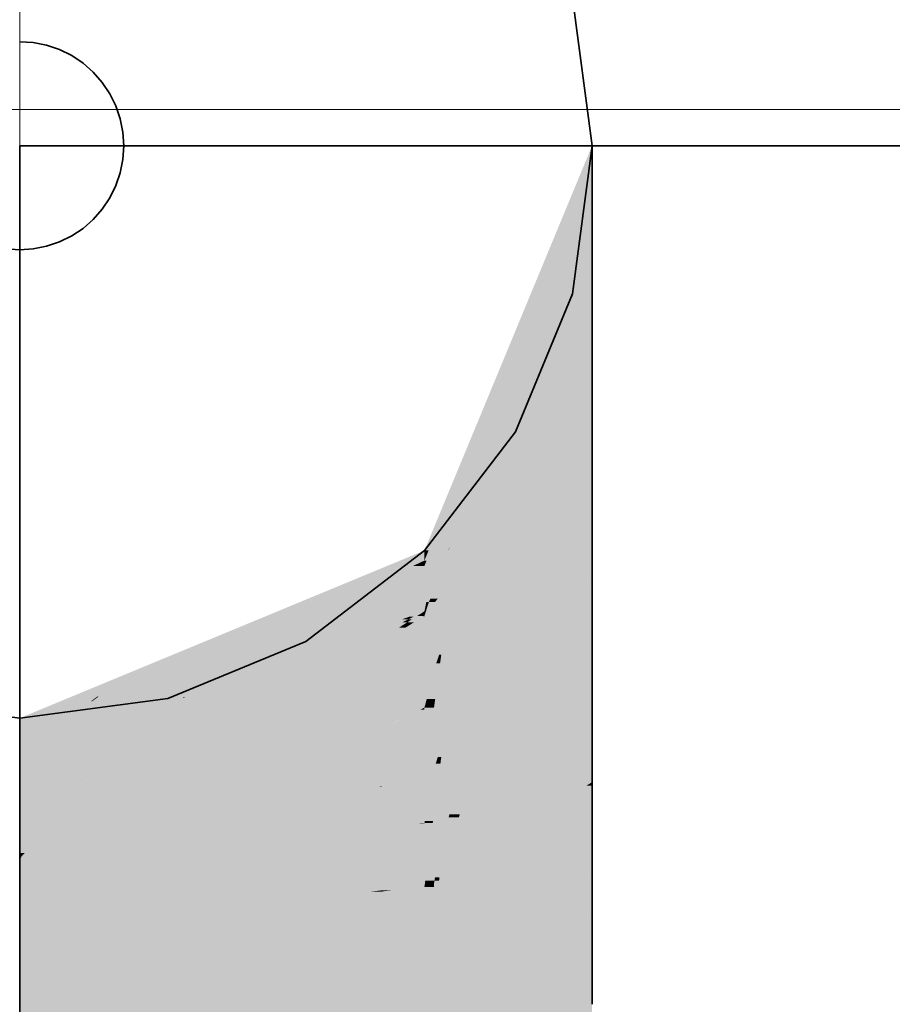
# Model space of a CAD drawing. Extents: x -297 to 573, y -46 to 548.
# Tile 240 of 256: x 280.055 to 280.894, y 447.322 to 448.268. Entities that reach past the tile are written whole.
import ezdxf
from ezdxf.lldxf.tags import DXFTag

# ---------------------------------------------------------------- set-up
doc = ezdxf.new("R2010")
doc.units = 0
doc.layers.get('0').update_dxf_attribs({"lineweight": 35})
doc.layers.add('0-Shading', color=7, linetype='Continuous', lineweight=35)
doc.layers.add('5_EG-HLSE', color=7, linetype='Continuous', lineweight=25)
for name, color, linetype, lineweight, true_color in [('H_Heizkoerper', 1, 'Continuous', 35, 0xff0000), ('H_Ruecklauf', 5, 'Continuous', 35, 0x0000ff), ('H_Ruecklauf_Beschriftung', 5, 'Continuous', 18, 0x0000ff)]:
    doc.layers.add(name, color=color, linetype=linetype, lineweight=lineweight, true_color=true_color)
tags = doc.linetypes.add('ALL_S14', pattern=[0.002, 0.001, -0.001]).pattern_tags.tags
tags[6:7] = [DXFTag(74, 4), DXFTag(75, 0), DXFTag(340, '0'), DXFTag(46, 1.0), DXFTag(50, 0.0), DXFTag(44, 0.0), DXFTag(45, 0.0)]
tags[4:5] = [DXFTag(74, 4), DXFTag(75, 0), DXFTag(340, '0'), DXFTag(46, 1.0), DXFTag(50, 0.0), DXFTag(44, 0.0), DXFTag(45, 0.0)]

# ---------------------------------------------------------------- blocks, each defined once
blk = doc.blocks.new('Shading-A07ALD351N', base_point=(317.75714, 397.53104))
at = {"layer": '0-Shading', "color": 176, "true_color": 0x000085}
for points in [[(280.44603, 447.7482), (280.44397, 447.7482), (280.60504, 448.14587)], [(280.4479, 447.7579), (280.44397, 447.7579), (280.60504, 448.14587)], [(280.44397, 447.7579), (280.60504, 448.14587), (280.60466, 448.14587)], [(280.60504, 448.12012), (280.59474, 448.12012), (280.60504, 448.14587)], [(280.60504, 448.14587), (280.60466, 448.14587), (280.60504, 448.14679)], [(280.59061, 448.08499), (280.5807, 448.08499), (280.60504, 448.12012)], [(280.5807, 448.08499), (280.60504, 448.12012), (280.59474, 448.12012)], [(280.59061, 448.08499), (280.60504, 448.11868), (280.60445, 448.11868)], [(280.60504, 448.11868), (280.60445, 448.11868), (280.60504, 448.12012)], [(280.44397, 447.74304), (280.59061, 448.08499), (280.5807, 448.08499)], [(280.44397, 447.7482), (280.4479, 447.7579), (280.44397, 447.7579)], [(280.44397, 447.74304), (280.44603, 447.7482), (280.44397, 447.7482)]]:
    blk.add_solid(points, dxfattribs=at)
at = {"layer": '0-Shading', "color": 174, "true_color": 0x000092}
for points in [[(280.54453, 447.90973), (280.52519, 447.90973), (280.60504, 448.11868)], [(280.60504, 448.06323), (280.58898, 448.06323), (280.60504, 448.11868)], [(280.59217, 448.08499), (280.59061, 448.08499), (280.60504, 448.11868)], [(280.47561, 447.78079), (280.46014, 447.78079), (280.59061, 448.08499)], [(280.46826, 447.76074), (280.46802, 447.76074), (280.59217, 448.08499)], [(280.46802, 447.76074), (280.59217, 448.08499), (280.59061, 448.08499)], [(280.54453, 447.90973), (280.60504, 448.06323), (280.58898, 448.06323)], [(280.60504, 448.03629), (280.59442, 448.03629), (280.60504, 448.06323)], [(280.54453, 447.90973), (280.60504, 448.03629), (280.59442, 448.03629)], [(280.47216, 447.75842), (280.46738, 447.75842), (280.54453, 447.90973)], [(280.46738, 447.75842), (280.54453, 447.90973), (280.52519, 447.90973)], [(280.45264, 447.74304), (280.44397, 447.74304), (280.46014, 447.78079)], [(280.44827, 447.70847), (280.44576, 447.70847), (280.47561, 447.78079)], [(280.44576, 447.70847), (280.47561, 447.78079), (280.46014, 447.78079)], [(280.44827, 447.70847), (280.46738, 447.75842), (280.46714, 447.75842)], [(280.46014, 447.73331), (280.45777, 447.73331), (280.46738, 447.75842)], [(280.46014, 447.73331), (280.47216, 447.75842), (280.46738, 447.75842)], [(280.46738, 447.75842), (280.46714, 447.75842), (280.46802, 447.76074)], [(280.46738, 447.75842), (280.46826, 447.76074), (280.46802, 447.76074)], [(280.44397, 447.69946), (280.45264, 447.74304), (280.44397, 447.74304)], [(280.44827, 447.70847), (280.46014, 447.73331), (280.45777, 447.73331)], [(280.44397, 447.69946), (280.44827, 447.70847), (280.44576, 447.70847)]]:
    blk.add_solid(points, dxfattribs=at)
at = {"layer": '0-Shading', "color": 174, "true_color": 0x00009d}
for points in [[(280.60504, 447.99783), (280.58665, 447.99783), (280.60504, 448.03629)], [(280.54453, 447.90973), (280.60504, 447.99783), (280.58665, 447.99783)], [(280.5724, 447.90973), (280.54453, 447.90973), (280.60504, 447.99783)], [(280.60504, 447.92331), (280.57743, 447.92331), (280.60504, 447.99783)], [(280.5889, 447.88409), (280.5629, 447.88409), (280.60504, 447.92331)], [(280.5629, 447.88409), (280.60504, 447.92331), (280.57743, 447.92331)], [(280.60504, 447.90515), (280.59757, 447.90515), (280.60504, 447.92331)], [(280.49271, 447.75864), (280.47226, 447.75864), (280.54453, 447.90973)], [(280.5386, 447.81851), (280.51324, 447.81851), (280.5724, 447.90973)], [(280.51324, 447.81851), (280.5724, 447.90973), (280.54453, 447.90973)], [(280.5927, 447.88409), (280.5889, 447.88409), (280.60504, 447.90515)], [(280.5889, 447.88409), (280.60504, 447.90515), (280.59757, 447.90515)], [(280.5386, 447.81851), (280.5889, 447.88409), (280.5629, 447.88409)], [(280.57986, 447.86218), (280.57209, 447.86218), (280.5889, 447.88409)], [(280.57986, 447.86218), (280.5927, 447.88409), (280.5889, 447.88409)], [(280.55429, 447.81851), (280.5386, 447.81851), (280.57986, 447.86218)], [(280.5386, 447.81851), (280.57986, 447.86218), (280.57209, 447.86218)], [(280.50937, 447.75864), (280.49271, 447.75864), (280.5386, 447.81851)], [(280.49271, 447.75864), (280.5386, 447.81851), (280.51324, 447.81851)], [(280.51166, 447.7457), (280.50305, 447.7457), (280.5386, 447.81851)], [(280.51166, 447.7457), (280.55429, 447.81851), (280.5386, 447.81851)], [(280.47664, 447.71176), (280.45676, 447.71176), (280.49271, 447.75864)], [(280.47328, 447.73331), (280.46014, 447.73331), (280.49271, 447.75864)], [(280.46014, 447.73331), (280.49271, 447.75864), (280.47226, 447.75864)], [(280.47135, 447.68076), (280.466, 447.68076), (280.50937, 447.75864)], [(280.466, 447.68076), (280.50937, 447.75864), (280.49271, 447.75864)], [(280.46014, 447.65781), (280.51166, 447.7457), (280.50305, 447.7457)], [(280.45676, 447.71176), (280.44985, 447.71176), (280.46014, 447.73331)], [(280.45676, 447.71176), (280.47328, 447.73331), (280.46014, 447.73331)], [(280.45414, 447.69507), (280.44397, 447.69507), (280.45676, 447.71176)], [(280.45529, 447.64951), (280.447, 447.64951), (280.47664, 447.71176)], [(280.447, 447.64951), (280.47664, 447.71176), (280.45676, 447.71176)], [(280.45423, 447.70847), (280.44827, 447.70847), (280.45676, 447.71176)], [(280.44827, 447.70847), (280.45676, 447.71176), (280.44985, 447.71176)], [(280.44397, 447.69507), (280.45423, 447.70847), (280.44827, 447.70847)], [(280.44538, 447.69946), (280.44397, 447.69946), (280.44827, 447.70847)], [(280.44397, 447.69507), (280.44538, 447.69946), (280.44397, 447.69946)], [(280.44397, 447.63016), (280.45414, 447.69507), (280.44397, 447.69507)], [(280.46014, 447.65781), (280.45814, 447.65781), (280.466, 447.68076)], [(280.46014, 447.65781), (280.47135, 447.68076), (280.466, 447.68076)], [(280.45529, 447.64951), (280.46014, 447.65781), (280.45814, 447.65781)], [(280.44397, 447.63016), (280.45529, 447.64951), (280.447, 447.64951)]]:
    blk.add_solid(points, dxfattribs=at)
at = {"layer": '0-Shading', "color": 174, "true_color": 0x0000a6}
for points in [[(280.60504, 447.86218), (280.57986, 447.86218), (280.60504, 447.90515)], [(280.54015, 447.7457), (280.51166, 447.7457), (280.57986, 447.86218)], [(280.60504, 447.82349), (280.56667, 447.82349), (280.57986, 447.86218)], [(280.60504, 447.82349), (280.60504, 447.86218), (280.57986, 447.86218)], [(280.54324, 447.68542), (280.51959, 447.68542), (280.60504, 447.82349)], [(280.51959, 447.68542), (280.60504, 447.82349), (280.56667, 447.82349)], [(280.60504, 447.73431), (280.56513, 447.73431), (280.60504, 447.82349)], [(280.48572, 447.65781), (280.46014, 447.65781), (280.51166, 447.7457)], [(280.51086, 447.65982), (280.48632, 447.65982), (280.54015, 447.7457)], [(280.48632, 447.65982), (280.54015, 447.7457), (280.51166, 447.7457)], [(280.56456, 447.68542), (280.54324, 447.68542), (280.60504, 447.73431)], [(280.54324, 447.68542), (280.60504, 447.73431), (280.56513, 447.73431)], [(280.53178, 447.65982), (280.51086, 447.65982), (280.54324, 447.68542)], [(280.51086, 447.65982), (280.54324, 447.68542), (280.51959, 447.68542)], [(280.51816, 447.62939), (280.56456, 447.68542), (280.54324, 447.68542)], [(280.45901, 447.64951), (280.45529, 447.64951), (280.46014, 447.65781)], [(280.47885, 447.63452), (280.45695, 447.63452), (280.48572, 447.65781)], [(280.45695, 447.63452), (280.48572, 447.65781), (280.46014, 447.65781)], [(280.4881, 447.59314), (280.47719, 447.59314), (280.51086, 447.65982)], [(280.49809, 447.63452), (280.47885, 447.63452), (280.51086, 447.65982)], [(280.47885, 447.63452), (280.51086, 447.65982), (280.48632, 447.65982)], [(280.51816, 447.62939), (280.50048, 447.62939), (280.53178, 447.65982)], [(280.50048, 447.62939), (280.53178, 447.65982), (280.51086, 447.65982)], [(280.45015, 447.63016), (280.44397, 447.63016), (280.45529, 447.64951)], [(280.45428, 447.61508), (280.44614, 447.61508), (280.45901, 447.64951)], [(280.44614, 447.61508), (280.45901, 447.64951), (280.45529, 447.64951)], [(280.47313, 447.61508), (280.45428, 447.61508), (280.47885, 447.63452)], [(280.45428, 447.61508), (280.47885, 447.63452), (280.45695, 447.63452)], [(280.49445, 447.62732), (280.47675, 447.62732), (280.49809, 447.63452)], [(280.47675, 447.62732), (280.49809, 447.63452), (280.47885, 447.63452)], [(280.44397, 447.60693), (280.45015, 447.63016), (280.44397, 447.63016)], [(280.46014, 447.55939), (280.45673, 447.55939), (280.47675, 447.62732)], [(280.46014, 447.55939), (280.49445, 447.62732), (280.47675, 447.62732)], [(280.4881, 447.59314), (280.51816, 447.62939), (280.50048, 447.62939)], [(280.45317, 447.60693), (280.44397, 447.60693), (280.45428, 447.61508)], [(280.44397, 447.60693), (280.45428, 447.61508), (280.44614, 447.61508)], [(280.44397, 447.53986), (280.45317, 447.60693), (280.44397, 447.60693)], [(280.45483, 447.55295), (280.44576, 447.55295), (280.47313, 447.61508)], [(280.44576, 447.55295), (280.47313, 447.61508), (280.45428, 447.61508)], [(280.46014, 447.55939), (280.4881, 447.59314), (280.47719, 447.59314)], [(280.45483, 447.55295), (280.46014, 447.55939), (280.45673, 447.55939)], [(280.44397, 447.53986), (280.45483, 447.55295), (280.44576, 447.55295)]]:
    blk.add_solid(points, dxfattribs=at)
at = {"layer": '0-Shading', "color": 174, "true_color": 0x00008e}
for points in [[(280.3688, 447.71298), (280.34363, 447.71298), (280.44397, 447.7579)], [(280.35624, 447.71863), (280.34918, 447.71863), (280.44397, 447.7579)], [(280.44397, 447.7482), (280.42773, 447.7482), (280.44397, 447.7579)], [(280.3688, 447.71298), (280.44397, 447.7482), (280.42773, 447.7482)], [(280.44397, 447.74304), (280.43296, 447.74304), (280.44397, 447.7482)], [(280.3688, 447.71298), (280.44397, 447.74304), (280.43296, 447.74304)], [(280.28882, 447.68845), (280.27632, 447.68845), (280.34918, 447.71863)], [(280.28882, 447.68845), (280.35624, 447.71863), (280.34918, 447.71863)], [(280.30749, 447.68845), (280.28882, 447.68845), (280.3688, 447.71298)], [(280.28882, 447.68845), (280.3688, 447.71298), (280.34363, 447.71298)], [(280.21384, 447.65097), (280.20509, 447.65097), (280.28882, 447.68845)], [(280.21384, 447.65097), (280.30749, 447.68845), (280.28882, 447.68845)], [(280.25009, 447.67111), (280.23447, 447.67111), (280.28882, 447.68845)], [(280.23447, 447.67111), (280.28882, 447.68845), (280.27632, 447.68845)], [(280.1311, 447.61786), (280.25009, 447.67111), (280.23447, 447.67111)], [(280.21788, 447.66257), (280.21384, 447.66257), (280.23447, 447.67111)], [(280.12875, 447.61691), (280.10361, 447.61691), (280.21384, 447.66257)], [(280.1311, 447.61786), (280.13052, 447.61786), (280.21788, 447.66257)], [(280.13052, 447.61786), (280.21788, 447.66257), (280.21384, 447.66257)], [(280.1311, 447.61786), (280.21384, 447.65097), (280.20509, 447.65097)], [(280.07848, 447.5968), (280.05505, 447.5968), (280.12875, 447.61691)], [(280.05505, 447.5968), (280.12875, 447.61691), (280.10361, 447.61691)], [(280.12875, 447.61691), (280.1311, 447.61786), (280.13052, 447.61786)], [(280.05505, 447.58743), (280.07848, 447.5968), (280.05505, 447.5968)]]:
    blk.add_solid(points, dxfattribs=at)
at = {"layer": '0-Shading', "color": 174, "true_color": 0x0000ac}
for points in [[(280.43494, 447.71298), (280.3688, 447.71298), (280.44397, 447.74304)], [(280.44397, 447.70169), (280.43155, 447.70169), (280.44397, 447.74304)], [(280.60504, 447.7019), (280.57822, 447.7019), (280.60504, 447.73431)], [(280.26817, 447.65097), (280.21384, 447.65097), (280.3688, 447.71298)], [(280.43155, 447.70169), (280.35048, 447.70169), (280.3688, 447.71298)], [(280.43155, 447.70169), (280.43494, 447.71298), (280.3688, 447.71298)], [(280.24056, 447.62732), (280.2298, 447.62732), (280.43155, 447.70169)], [(280.2298, 447.62732), (280.43155, 447.70169), (280.35048, 447.70169)], [(280.42932, 447.69421), (280.41235, 447.69421), (280.43155, 447.70169)], [(280.44397, 447.69946), (280.43089, 447.69946), (280.43155, 447.70169)], [(280.44397, 447.69946), (280.44397, 447.70169), (280.43155, 447.70169)], [(280.60504, 447.62939), (280.51816, 447.62939), (280.60504, 447.7019)], [(280.58383, 447.6842), (280.56357, 447.6842), (280.60504, 447.7019)], [(280.56357, 447.6842), (280.60504, 447.7019), (280.57822, 447.7019)], [(280.21384, 447.61691), (280.42932, 447.69421), (280.41235, 447.69421)], [(280.42932, 447.69421), (280.44397, 447.69946), (280.43089, 447.69946)], [(280.51816, 447.62939), (280.58383, 447.6842), (280.56357, 447.6842)], [(280.12875, 447.5864), (280.10802, 447.5864), (280.21384, 447.65097)], [(280.15958, 447.61786), (280.1311, 447.61786), (280.21384, 447.65097)], [(280.21161, 447.61612), (280.16792, 447.61612), (280.26817, 447.65097)], [(280.16792, 447.61612), (280.26817, 447.65097), (280.21384, 447.65097)], [(280.21384, 447.61691), (280.2129, 447.61691), (280.2298, 447.62732)], [(280.21384, 447.61691), (280.24056, 447.62732), (280.2298, 447.62732)], [(280.60504, 447.53534), (280.48789, 447.53534), (280.60504, 447.62939)], [(280.48789, 447.53534), (280.60504, 447.62939), (280.51816, 447.62939)], [(280.50649, 447.59314), (280.4881, 447.59314), (280.51816, 447.62939)], [(280.10266, 447.5968), (280.07846, 447.5968), (280.12875, 447.61691)], [(280.12457, 447.61288), (280.12353, 447.61288), (280.12875, 447.61691)], [(280.15142, 447.61288), (280.12457, 447.61288), (280.15958, 447.61786)], [(280.12457, 447.61288), (280.15958, 447.61786), (280.1311, 447.61786)], [(280.12457, 447.61288), (280.12986, 447.61691), (280.12875, 447.61691)], [(280.12986, 447.61691), (280.12875, 447.61691), (280.1311, 447.61786)], [(280.12875, 447.5864), (280.21161, 447.61612), (280.16792, 447.61612)], [(280.21161, 447.61612), (280.21384, 447.61691), (280.2129, 447.61691)], [(280.05552, 447.56024), (280.05524, 447.56024), (280.12457, 447.61288)], [(280.05524, 447.56024), (280.12457, 447.61288), (280.12353, 447.61288)], [(280.07846, 447.56836), (280.06617, 447.56836), (280.12457, 447.61288)], [(280.07846, 447.56836), (280.15142, 447.61288), (280.12457, 447.61288)], [(280.07251, 447.58743), (280.05505, 447.58743), (280.07846, 447.5968)], [(280.05524, 447.56024), (280.10266, 447.5968), (280.07846, 447.5968)], [(280.05524, 447.56003), (280.05505, 447.56003), (280.05505, 447.58743)], [(280.05524, 447.56024), (280.07251, 447.58743), (280.05505, 447.58743)], [(280.48043, 447.55939), (280.46014, 447.55939), (280.4881, 447.59314)], [(280.47787, 447.50421), (280.4679, 447.50421), (280.50649, 447.59314)], [(280.4679, 447.50421), (280.50649, 447.59314), (280.4881, 447.59314)], [(280.07846, 447.56836), (280.12875, 447.5864), (280.10802, 447.5864)], [(280.05524, 447.56003), (280.07846, 447.56836), (280.06617, 447.56836)], [(280.05505, 447.55997), (280.05524, 447.56003), (280.05505, 447.56003)], [(280.05524, 447.56003), (280.05552, 447.56024), (280.05524, 447.56024)], [(280.46732, 447.50162), (280.45266, 447.50162), (280.48043, 447.55939)], [(280.45266, 447.50162), (280.48043, 447.55939), (280.46014, 447.55939)], [(280.45931, 447.55295), (280.45483, 447.55295), (280.46014, 447.55939)], [(280.45234, 447.53986), (280.44397, 447.53986), (280.45483, 447.55295)], [(280.45218, 447.49792), (280.44435, 447.49792), (280.45931, 447.55295)], [(280.44435, 447.49792), (280.45931, 447.55295), (280.45483, 447.55295)], [(280.44397, 447.49591), (280.45234, 447.53986), (280.44397, 447.53986)], [(280.55523, 447.50421), (280.47787, 447.50421), (280.60504, 447.53534)], [(280.47787, 447.50421), (280.60504, 447.53534), (280.48789, 447.53534)], [(280.4584, 447.4437), (280.55523, 447.50421), (280.47787, 447.50421)], [(280.47704, 447.50162), (280.46732, 447.50162), (280.47787, 447.50421)], [(280.46732, 447.50162), (280.47787, 447.50421), (280.4679, 447.50421)], [(280.45192, 447.49591), (280.44397, 447.49591), (280.45218, 447.49792)], [(280.44397, 447.49591), (280.45218, 447.49792), (280.44435, 447.49792)], [(280.44397, 447.43466), (280.45192, 447.49591), (280.44397, 447.49591)], [(280.45346, 447.44061), (280.44474, 447.44061), (280.46648, 447.49792)], [(280.44474, 447.44061), (280.46648, 447.49792), (280.45218, 447.49792)], [(280.46648, 447.49792), (280.45218, 447.49792), (280.46732, 447.50162)], [(280.45218, 447.49792), (280.46732, 447.50162), (280.45266, 447.50162)], [(280.4584, 447.4437), (280.45416, 447.4437), (280.47704, 447.50162)], [(280.45416, 447.4437), (280.47704, 447.50162), (280.46732, 447.50162)], [(280.44397, 447.43466), (280.45346, 447.44061), (280.44474, 447.44061)], [(280.45346, 447.44061), (280.4584, 447.4437), (280.45416, 447.4437)]]:
    blk.add_solid(points, dxfattribs=at)
at = {"layer": '0-Shading', "color": 172, "true_color": 0x0000c7}
for points in [[(280.27941, 447.61691), (280.21384, 447.61691), (280.42841, 447.69165)], [(280.21384, 447.61691), (280.42841, 447.69165), (280.42218, 447.69165)], [(280.42841, 447.69165), (280.42218, 447.69165), (280.42932, 447.69421)], [(280.4274, 447.68884), (280.42281, 447.68884), (280.42841, 447.69165)], [(280.44082, 447.68365), (280.42557, 447.68365), (280.44296, 447.69443)], [(280.43393, 447.68884), (280.4274, 447.68884), (280.44397, 447.69507)], [(280.4274, 447.68884), (280.44397, 447.69507), (280.43711, 447.69507)], [(280.4274, 447.68884), (280.43178, 447.69165), (280.42841, 447.69165)], [(280.43178, 447.69165), (280.42841, 447.69165), (280.44397, 447.69946)], [(280.42841, 447.69165), (280.43351, 447.69421), (280.42932, 447.69421)], [(280.43351, 447.69421), (280.42932, 447.69421), (280.44397, 447.69946)], [(280.44397, 447.63016), (280.43017, 447.63016), (280.44397, 447.69443)], [(280.43017, 447.63016), (280.44397, 447.69443), (280.44296, 447.69443)], [(280.44397, 447.69507), (280.43711, 447.69507), (280.44397, 447.69946)], [(280.44397, 447.69443), (280.44296, 447.69443), (280.44397, 447.69507)], [(280.24478, 447.57184), (280.18956, 447.57184), (280.4274, 447.68884)], [(280.18956, 447.57184), (280.4274, 447.68884), (280.42281, 447.68884)], [(280.24478, 447.57184), (280.42557, 447.68365), (280.4193, 447.68365)], [(280.40213, 447.61792), (280.31929, 447.61792), (280.42557, 447.68365)], [(280.42932, 447.62589), (280.40497, 447.62589), (280.44082, 447.68365)], [(280.40497, 447.62589), (280.44082, 447.68365), (280.42557, 447.68365)], [(280.42557, 447.68365), (280.4193, 447.68365), (280.4274, 447.68884)], [(280.42557, 447.68365), (280.43393, 447.68884), (280.4274, 447.68884)], [(280.40213, 447.61792), (280.42932, 447.62589), (280.40497, 447.62589)], [(280.42932, 447.62589), (280.44397, 447.63016), (280.43017, 447.63016)], [(280.13687, 447.54541), (280.12699, 447.54541), (280.21298, 447.61612)], [(280.12699, 447.54541), (280.21298, 447.61612), (280.21161, 447.61612)], [(280.17604, 447.5864), (280.12875, 447.5864), (280.21161, 447.61612)], [(280.13687, 447.54541), (280.27941, 447.61691), (280.21384, 447.61691)], [(280.21298, 447.61612), (280.21161, 447.61612), (280.21384, 447.61691)], [(280.24478, 447.57184), (280.40213, 447.61792), (280.31929, 447.61792)], [(280.11442, 447.56836), (280.07846, 447.56836), (280.12875, 447.5864)], [(280.11209, 447.53296), (280.08627, 447.53296), (280.17604, 447.5864)], [(280.08627, 447.53296), (280.17604, 447.5864), (280.12875, 447.5864)], [(280.07469, 447.55997), (280.05505, 447.55997), (280.07846, 447.56836)], [(280.07846, 447.52313), (280.05814, 447.52313), (280.11442, 447.56836)], [(280.05814, 447.52313), (280.11442, 447.56836), (280.07846, 447.56836)], [(280.15458, 447.54541), (280.13687, 447.54541), (280.24478, 447.57184)], [(280.13687, 447.54541), (280.24478, 447.57184), (280.18956, 447.57184)], [(280.05505, 447.51627), (280.07469, 447.55997), (280.05505, 447.55997)], [(280.11209, 447.53296), (280.13687, 447.54541), (280.12699, 447.54541)], [(280.12875, 447.53784), (280.12181, 447.53784), (280.13687, 447.54541)], [(280.12875, 447.53784), (280.15458, 447.54541), (280.13687, 447.54541)], [(280.07846, 447.52313), (280.11209, 447.53296), (280.08627, 447.53296)], [(280.11209, 447.53296), (280.12875, 447.53784), (280.12181, 447.53784)], [(280.05505, 447.51627), (280.07846, 447.52313), (280.05814, 447.52313)]]:
    blk.add_solid(points, dxfattribs=at)
at = {"layer": '0-Shading', "color": 172, "true_color": 0x0000dd}
for points in [[(280.44397, 447.61792), (280.40213, 447.61792), (280.44397, 447.63016)], [(280.39459, 447.59821), (280.33481, 447.59821), (280.40213, 447.61792)], [(280.44397, 447.60693), (280.39793, 447.60693), (280.44397, 447.61792)], [(280.39793, 447.60693), (280.44397, 447.61792), (280.40213, 447.61792)], [(280.42663, 447.59821), (280.39459, 447.59821), (280.44397, 447.60693)], [(280.39459, 447.59821), (280.44397, 447.60693), (280.39793, 447.60693)], [(280.44397, 447.60492), (280.44, 447.60492), (280.44397, 447.60693)], [(280.35054, 447.57184), (280.24478, 447.57184), (280.39459, 447.59821)], [(280.24478, 447.57184), (280.39459, 447.59821), (280.33481, 447.59821)], [(280.38693, 447.57822), (280.3612, 447.57822), (280.39459, 447.59821)], [(280.38693, 447.57822), (280.42663, 447.59821), (280.39459, 447.59821)], [(280.43846, 447.59509), (280.42047, 447.59509), (280.44, 447.60492)], [(280.44397, 447.53986), (280.4298, 447.53986), (280.44397, 447.60492)], [(280.4298, 447.53986), (280.44397, 447.60492), (280.44, 447.60492)], [(280.40228, 447.53168), (280.29441, 447.53168), (280.42047, 447.59509)], [(280.42935, 447.53699), (280.40381, 447.53699), (280.43846, 447.59509)], [(280.40381, 447.53699), (280.43846, 447.59509), (280.42047, 447.59509)], [(280.22568, 447.4971), (280.38693, 447.57822), (280.3612, 447.57822)], [(280.20461, 447.53784), (280.12875, 447.53784), (280.24478, 447.57184)], [(280.22568, 447.4971), (280.15646, 447.4971), (280.35054, 447.57184)], [(280.15646, 447.4971), (280.35054, 447.57184), (280.24478, 447.57184)], [(280.40449, 447.53168), (280.40228, 447.53168), (280.44397, 447.53986)], [(280.42935, 447.53699), (280.44397, 447.53986), (280.4298, 447.53986)], [(280.05992, 447.46725), (280.05798, 447.46725), (280.12399, 447.53296)], [(280.05798, 447.46725), (280.12399, 447.53296), (280.11209, 447.53296)], [(280.08173, 447.46893), (280.06155, 447.46893), (280.12875, 447.53784)], [(280.104, 447.52313), (280.07846, 447.52313), (280.11209, 447.53296)], [(280.13565, 447.47949), (280.08893, 447.47949), (280.20461, 447.53784)], [(280.08893, 447.47949), (280.20461, 447.53784), (280.12875, 447.53784)], [(280.12399, 447.53296), (280.11209, 447.53296), (280.12875, 447.53784)], [(280.22568, 447.4971), (280.40228, 447.53168), (280.29441, 447.53168)], [(280.23751, 447.4971), (280.22568, 447.4971), (280.40213, 447.53119)], [(280.22568, 447.4971), (280.40213, 447.53119), (280.39979, 447.53119)], [(280.40213, 447.53119), (280.39979, 447.53119), (280.40228, 447.53168)], [(280.40213, 447.53119), (280.40449, 447.53168), (280.40228, 447.53168)], [(280.40228, 447.53168), (280.42935, 447.53699), (280.40381, 447.53699)], [(280.07594, 447.51627), (280.05505, 447.51627), (280.07846, 447.52313)], [(280.05798, 447.46725), (280.104, 447.52313), (280.07846, 447.52313)], [(280.05798, 447.46725), (280.05505, 447.46725), (280.07594, 447.51627)], [(280.05505, 447.46725), (280.07594, 447.51627), (280.05505, 447.51627)], [(280.13565, 447.47949), (280.22568, 447.4971), (280.15646, 447.4971)], [(280.15256, 447.47949), (280.13565, 447.47949), (280.21732, 447.49292)], [(280.13565, 447.47949), (280.21732, 447.49292), (280.2043, 447.49292)], [(280.21732, 447.49292), (280.2043, 447.49292), (280.22568, 447.4971)], [(280.21732, 447.49292), (280.23751, 447.4971), (280.22568, 447.4971)], [(280.08173, 447.46893), (280.13565, 447.47949), (280.08893, 447.47949)], [(280.1016, 447.46893), (280.08173, 447.46893), (280.13019, 447.47485)], [(280.08173, 447.46893), (280.13019, 447.47485), (280.11196, 447.47485)], [(280.13019, 447.47485), (280.11196, 447.47485), (280.13565, 447.47949)], [(280.13019, 447.47485), (280.15256, 447.47949), (280.13565, 447.47949)], [(280.05505, 447.46371), (280.05798, 447.46725), (280.05505, 447.46725)], [(280.05679, 447.46405), (280.05533, 447.46405), (280.05798, 447.46725)], [(280.05679, 447.46405), (280.08173, 447.46893), (280.06155, 447.46893)], [(280.05679, 447.46405), (280.05992, 447.46725), (280.05798, 447.46725)], [(280.07802, 447.46405), (280.05679, 447.46405), (280.07846, 447.46414)], [(280.05679, 447.46405), (280.07846, 447.46414), (280.05726, 447.46414)], [(280.07846, 447.46414), (280.05726, 447.46414), (280.08173, 447.46893)], [(280.07846, 447.46414), (280.1016, 447.46893), (280.08173, 447.46893)], [(280.05505, 447.45929), (280.07802, 447.46405), (280.05679, 447.46405)], [(280.05667, 447.46371), (280.05505, 447.46371), (280.05679, 447.46405)], [(280.05505, 447.46371), (280.05679, 447.46405), (280.05533, 447.46405)], [(280.05505, 447.45929), (280.05667, 447.46371), (280.05505, 447.46371)]]:
    blk.add_solid(points, dxfattribs=at)
at = {"layer": '0-Shading', "color": 5, "true_color": 0x0000ec}
for points in [[(280.44397, 447.53119), (280.40213, 447.53119), (280.44397, 447.53986)], [(280.38895, 447.49292), (280.21732, 447.49292), (280.40213, 447.53119)], [(280.44397, 447.49591), (280.38998, 447.49591), (280.44397, 447.53119)], [(280.38998, 447.49591), (280.44397, 447.53119), (280.40213, 447.53119)], [(280.1934, 447.47485), (280.13019, 447.47485), (280.21732, 447.49292)], [(280.38858, 447.49185), (280.2159, 447.49185), (280.38895, 447.49292)], [(280.2159, 447.49185), (280.38895, 447.49292), (280.21732, 447.49292)], [(280.41675, 447.48758), (280.33005, 447.48758), (280.4184, 447.49405)], [(280.38858, 447.49185), (280.44397, 447.49591), (280.38998, 447.49591)], [(280.42935, 447.43344), (280.40294, 447.43344), (280.43767, 447.49405)], [(280.40294, 447.43344), (280.43767, 447.49405), (280.4184, 447.49405)], [(280.43767, 447.49405), (280.4184, 447.49405), (280.43787, 447.49545)], [(280.44397, 447.43466), (280.42952, 447.43466), (280.44397, 447.49545)], [(280.42952, 447.43466), (280.44397, 447.49545), (280.43787, 447.49545)], [(280.44397, 447.49545), (280.43787, 447.49545), (280.44397, 447.49591)], [(280.19742, 447.47787), (280.38858, 447.49185), (280.2159, 447.49185)], [(280.3425, 447.47787), (280.19742, 447.47787), (280.33005, 447.48758)], [(280.40237, 447.43121), (280.41675, 447.48758), (280.33005, 447.48758)], [(280.08997, 447.39673), (280.074, 447.39673), (280.1934, 447.47485)], [(280.074, 447.39673), (280.1934, 447.47485), (280.13019, 447.47485)], [(280.12248, 447.46414), (280.07846, 447.46414), (280.13019, 447.47485)], [(280.40237, 447.43121), (280.13563, 447.43121), (280.3425, 447.47787)], [(280.13563, 447.43121), (280.3425, 447.47787), (280.19742, 447.47787)], [(280.07686, 447.45929), (280.05505, 447.45929), (280.07846, 447.46414)], [(280.07266, 447.39487), (280.05568, 447.39487), (280.12248, 447.46414)], [(280.05568, 447.39487), (280.12248, 447.46414), (280.07846, 447.46414)], [(280.05505, 447.39297), (280.07686, 447.45929), (280.05505, 447.45929)], [(280.08997, 447.39673), (280.40237, 447.43121), (280.13563, 447.43121)], [(280.08997, 447.39673), (280.40213, 447.43018), (280.39297, 447.43018)], [(280.40213, 447.43018), (280.39297, 447.43018), (280.40237, 447.43121)], [(280.40213, 447.43018), (280.4035, 447.43033), (280.40217, 447.43033)], [(280.4035, 447.43033), (280.40217, 447.43033), (280.40237, 447.43121)], [(280.41177, 447.43121), (280.40237, 447.43121), (280.44397, 447.43466)], [(280.40237, 447.43121), (280.42935, 447.43344), (280.40294, 447.43344)], [(280.4035, 447.43033), (280.41177, 447.43121), (280.40237, 447.43121)], [(280.42935, 447.43344), (280.44397, 447.43466), (280.42952, 447.43466)], [(280.05505, 447.39297), (280.07266, 447.39487), (280.05568, 447.39487)], [(280.07266, 447.39487), (280.08997, 447.39673), (280.074, 447.39673)]]:
    blk.add_solid(points, dxfattribs=at)
at = {"layer": '0-Shading', "color": 174, "true_color": 0x0000b0}
for points in [[(280.4584, 447.4437), (280.60194, 447.4437), (280.5997, 447.53198)], [(280.60504, 447.53198), (280.5997, 447.53198), (280.60504, 447.53534)], [(280.60504, 447.32181), (280.60504, 447.53198), (280.5997, 447.53198)], [(280.44397, 447.32181), (280.60504, 447.32181), (280.4584, 447.4437)], [(280.44397, 447.32181), (280.45804, 447.44061), (280.45346, 447.44061)], [(280.45299, 447.43466), (280.44397, 447.43466), (280.45346, 447.44061)], [(280.45804, 447.44061), (280.45346, 447.44061), (280.4584, 447.4437)], [(280.60504, 447.32181), (280.4584, 447.4437), (280.60194, 447.4437)], [(280.44397, 447.32181), (280.45299, 447.43466), (280.44397, 447.43466)], [(280.44397, 443.20532), (280.60504, 443.20532), (280.44397, 447.32181)], [(280.60504, 443.20532), (280.44397, 447.32181), (280.60504, 447.32181)]]:
    blk.add_solid(points, dxfattribs=at)
at = {"layer": '0-Shading', "color": 5, "true_color": 0x0000f4}
for points in [[(280.08997, 447.39673), (280.39099, 447.39673), (280.40213, 447.43018)], [(280.4187, 447.38959), (280.38861, 447.38959), (280.40356, 447.43018)], [(280.38861, 447.38959), (280.40356, 447.43018), (280.40213, 447.43018)], [(280.40356, 447.43018), (280.40213, 447.43018), (280.4035, 447.43033)], [(280.44397, 447.43033), (280.4035, 447.43033), (280.44397, 447.43466)], [(280.44397, 447.32181), (280.44397, 447.43033), (280.4035, 447.43033)], [(280.05505, 447.32181), (280.36603, 447.32181), (280.08997, 447.39673)], [(280.05505, 447.32181), (280.0891, 447.39487), (280.07266, 447.39487)], [(280.07221, 447.39297), (280.05505, 447.39297), (280.07266, 447.39487)], [(280.05505, 447.32181), (280.07221, 447.39297), (280.05505, 447.39297)], [(280.0891, 447.39487), (280.07266, 447.39487), (280.08997, 447.39673)], [(280.36603, 447.32181), (280.08997, 447.39673), (280.39099, 447.39673)], [(280.36603, 447.32181), (280.40213, 447.32181), (280.4187, 447.38959)], [(280.36603, 447.32181), (280.4187, 447.38959), (280.38861, 447.38959)], [(280.40926, 447.35095), (280.43311, 447.35095), (280.4187, 447.38959)], [(280.40213, 447.32181), (280.42932, 447.32181), (280.40926, 447.35095)], [(280.42932, 447.32181), (280.40926, 447.35095), (280.43311, 447.35095)], [(280.42932, 447.32181), (280.44397, 447.32181), (280.43311, 447.35095)]]:
    blk.add_solid(points, dxfattribs=at)
at = {"layer": '0-Shading', "color": 5, "true_color": 0x0000f5}
for points in [[(280.05505, 446.48242), (280.36603, 447.32181), (280.05505, 447.32181)], [(280.05505, 443.20532), (280.173, 443.20532), (280.44397, 447.32181)], [(280.173, 443.20532), (280.44397, 443.20532), (280.44397, 447.32181)], [(280.32895, 447.07355), (280.27405, 447.07355), (280.40213, 447.32181)], [(280.27405, 447.07355), (280.40213, 447.32181), (280.36603, 447.32181)], [(280.4191, 447.26813), (280.38631, 447.26813), (280.42932, 447.32181)], [(280.38631, 447.26813), (280.42932, 447.32181), (280.40213, 447.32181)], [(280.4191, 447.26813), (280.44397, 447.32181), (280.42932, 447.32181)], [(280.4389, 447.26813), (280.4191, 447.26813), (280.44397, 447.32181)]]:
    blk.add_solid(points, dxfattribs=at)
blk = doc.blocks.new('Referenz-A07ALD4Q1N', base_point=(-101.90704, -12.8362))
at = {"layer": '5_EG-HLSE', "color": 0, "linetype": 'ALL_S14', "lineweight": 13, "ltscale": 0.13}
blk.add_line((299.95671, 448.1816), (279.95671, 448.1816), dxfattribs=at)
blk = doc.blocks.new('Heizkörper-A07ALD501N', base_point=(270.80835, 441.70441))
at = {"layer": 'H_Ruecklauf', "linetype": 'ByBlock', "lineweight": -2, "ltscale": 0.35}
for p, q in [((280.0681, 448.24595), (280.05505, 448.2468)), ((280.08093, 448.2434), (280.0681, 448.24595)), ((280.09332, 448.23919), (280.08093, 448.2434)), ((280.10505, 448.23341), (280.09332, 448.23919)), ((280.11593, 448.22614), (280.10505, 448.23341)), ((280.12576, 448.21752), (280.11593, 448.22614)), ((280.13439, 448.20768), (280.12576, 448.21752)), ((280.14165, 448.19681), (280.13439, 448.20768)), ((280.14744, 448.18508), (280.14165, 448.19681)), ((280.15165, 448.17269), (280.14744, 448.18508)), ((280.1542, 448.15986), (280.15165, 448.17269)), ((280.15505, 448.14681), (280.1542, 448.15986)), ((280.95505, 448.14686), (280.05505, 448.1468)), ((280.1542, 448.13376), (280.15505, 448.14681)), ((280.15165, 448.12093), (280.1542, 448.13376)), ((280.14744, 448.10854), (280.15165, 448.12093)), ((280.14166, 448.09681), (280.14744, 448.10854)), ((280.13439, 448.08593), (280.14166, 448.09681)), ((280.12577, 448.0761), (280.13439, 448.08593)), ((280.11594, 448.06747), (280.12577, 448.0761)), ((280.10506, 448.0602), (280.11594, 448.06747)), ((280.08094, 448.05021), (280.09333, 448.05442)), ((280.09333, 448.05442), (280.10506, 448.0602)), ((280.04201, 448.04766), (280.05506, 448.0468)), ((280.05506, 448.0468), (280.06811, 448.04766)), ((280.06811, 448.04766), (280.08094, 448.05021))]:
    blk.add_line(p, q, dxfattribs=at)
blk = doc.blocks.new('Rohr - 1703-A07ALD5K1N', base_point=(280.05505, 445.77969))
at = {"color": 0, "linetype": 'ByBlock', "lineweight": -2, "ltscale": 0.35}
blk.add_line((280.05505, 448.1468), (280.05505, 445.7797), dxfattribs=at)
blk = doc.blocks.new('Bauteilbeschriftung-A07ALD5M1N', base_point=(262.1283, 448.04681))
at = {"color": 0, "linetype": 'ByBlock', "lineweight": -2, "ltscale": 0.18}
blk.add_line((280.05505, 471.99302), (280.05505, 448.0468), dxfattribs=at)
blk = doc.blocks.new('Geometrie-A07ALD941N', base_point=(215.21989, 390.46899))
at = {"layer": 'H_Ruecklauf', "lineweight": -2}
for p, q in [((280.60505, 448.1468), (280.58631, 448.28915)), ((280.58631, 448.28915), (280.60505, 448.1468)), ((280.58631, 448.00445), (280.60505, 448.1468)), ((280.60505, 448.1468), (280.58631, 448.00445)), ((280.60505, 448.1468), (280.60505, 448.11869)), ((280.60505, 448.11869), (280.60505, 448.03627)), ((280.60505, 448.03627), (280.60505, 447.90517)), ((280.53137, 447.8718), (280.58631, 448.00445)), ((280.58631, 448.00445), (280.53137, 447.8718)), ((280.60505, 447.90517), (280.60505, 447.7343)), ((280.44396, 447.75789), (280.53137, 447.8718)), ((280.53137, 447.8718), (280.44396, 447.75789)), ((280.33005, 447.67049), (280.44396, 447.75789)), ((280.44396, 447.75789), (280.33005, 447.67049)), ((280.60505, 447.7343), (280.60505, 447.53533)), ((280.1974, 447.61554), (280.33005, 447.67049)), ((280.33005, 447.67049), (280.1974, 447.61554)), ((279.9127, 447.61554), (280.05505, 447.5968)), ((280.05505, 447.5968), (279.9127, 447.61554)), ((280.05505, 447.5968), (280.1974, 447.61554)), ((280.1974, 447.61554), (280.05505, 447.5968)), ((280.60505, 447.53533), (280.60505, 447.3218))]:
    blk.add_line(p, q, dxfattribs=at)

msp = doc.modelspace()

# ---------------------------------------------------------------- block references
at = {"color": 251, "lineweight": 25, "ltscale": 0.25, "true_color": 0x585858}
msp.add_blockref('Referenz-A07ALD4Q1N', (-101.90704, -12.8362), dxfattribs=at)
at = {"linetype": 'Continuous', "ltscale": 0.35}
msp.add_blockref('Geometrie-A07ALD941N', (215.21989, 390.46899), dxfattribs=at)
msp.add_blockref('Shading-A07ALD351N', (317.75714, 397.53104))
at = {"layer": 'H_Heizkoerper', "ltscale": 0.35}
msp.add_blockref('Heizkörper-A07ALD501N', (270.80835, 441.70441), dxfattribs=at)
at = {"layer": 'H_Ruecklauf', "ltscale": 0.35}
msp.add_blockref('Rohr - 1703-A07ALD5K1N', (280.05505, 445.77969), dxfattribs=at)
at = {"layer": 'H_Ruecklauf_Beschriftung', "ltscale": 0.18}
msp.add_blockref('Bauteilbeschriftung-A07ALD5M1N', (262.1283, 448.04681), dxfattribs=at)

doc.saveas('drawing.dxf')
